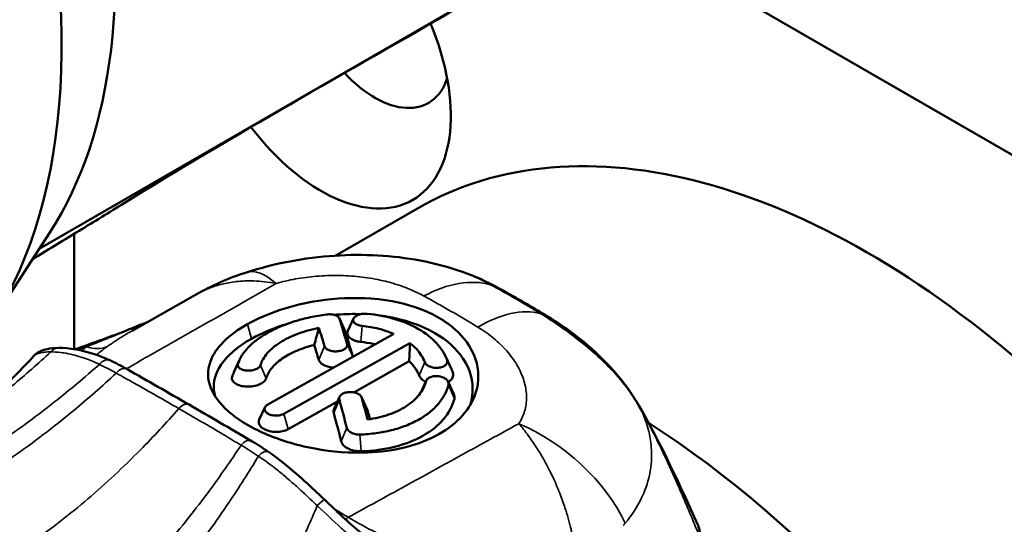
# Model space of a CAD drawing. Header units: millimetres. Extents: x 0 to 1891, y -60 to 594.
# Tile 71 of 118: x 685.92 to 693.68, y 175.5 to 179.48. Entities that reach past the tile are written whole.
import ezdxf

# ---------------------------------------------------------------- set-up
doc = ezdxf.new("R2010")
doc.units = ezdxf.units.MM
doc.layers.add('Sichtbar (ISO)', color=7, linetype='Continuous', lineweight=50)
doc.layers.add('Sichtbar schmal (ISO)', color=7, linetype='Continuous', lineweight=35)

msp = doc.modelspace()

# ---------------------------------------------------------------- linework, layer by layer
at = {"layer": 'Sichtbar (ISO)'}
for p, q in [((686.0742, 177.6768), (691.1974, 180.6347)), ((690.5509, 180.2592), (696.9198, 176.5821)), ((688.411, 177.6225), (689.0565, 177.9952)), ((686.1579, 177.8059), (685.6992, 177.0981)), ((686.3486, 177.7936), (686.3486, 176.8856)), ((687.3063, 177.314), (686.8069, 177.0304)), ((687.3063, 177.314), (687.3063, 177.314)), ((688.4401, 177.1272), (688.4838, 177.0324)), ((688.5064, 177.0285), (688.5513, 177.1258)), ((686.8068, 177.0304), (686.8069, 177.0304)), ((688.8686, 177.0061), (687.8759, 176.449)), ((688.0032, 176.3755), (688.9959, 176.9326)), ((686.2775, 176.8541), (686.2775, 176.8541)), ((687.6081, 176.703), (687.6536, 176.8016)), ((689.2783, 176.8247), (689.323, 176.7278)), ((688.9899, 176.7898), (688.5529, 176.5445)), ((689.0809, 176.5434), (689.1239, 176.6367)), ((689.297, 176.6283), (689.3421, 176.5306)), ((688.3981, 176.4159), (688.4416, 176.5102)), ((688.6153, 176.5055), (688.6599, 176.4088)), ((687.8085, 176.3306), (687.8525, 176.426)), ((688.4241, 176.4723), (688.0357, 176.2543))]:
    msp.add_line(p, q, dxfattribs=at)
for centre, major_axis, ratio, start_param, end_param in [((681.7248, 181.8918), (3.2, -5.5426), 0.57735, 0, 1.710879), ((682.4319, 182.3), (3, -5.1962), 0.57735, 0.286757, 1.028003), ((688.2931, 179.3173), (0.725, -1.2557), 0.57735, 4.934139, 7.633537), ((688.7174, 179.5623), (0.425, -0.7361), 0.57735, 5.095259, 6.758412), ((692.6065, 171.8464), (3.55, -6.1488), 0.57735, 0, 3.141593), ((689.3305, 176.7113), (0.36, 0.658), 0.593586, 0, 0.000016), ((688.563, 167.3256), (-1.0455, 11.4353), 0.127739, 5.69698, 5.729682), ((690.6641, 182.4591), (-2.5405, -6.3988), 0.062762, 5.74308, 5.783862), ((688.4059, 167.2393), (-1.0455, 11.433), 0.127727, 5.708354, 5.732683), ((688.6733, 167.4189), (-1.0926, 11.2274), 0.124971, 5.693836, 5.72707), ((688.2887, 167.2856), (-0.9683, 11.2233), 0.13252, 5.712646, 5.732689), ((688.1183, 180.0882), (-0.634, 4.115), 0.148815, 3.75992, 3.81587), ((688.4059, 167.2222), (-1.0471, 11.4529), 0.127738, 5.610542, 5.64317), ((688.5638, 167.3184), (-1.0467, 11.4432), 0.127709, 5.607492, 5.631779), ((688.2968, 167.2554), (-0.9781, 11.2592), 0.132112, 5.612973, 5.646147), ((688.682, 167.4275), (-1.0986, 11.2163), 0.124527, 5.617502, 5.627285), ((690.5912, 170.6829), (3.55, -6.1488), 0.57735, 5.688735, 8.582843)]:
    msp.add_ellipse(centre, major_axis=major_axis, ratio=ratio, start_param=start_param, end_param=end_param, dxfattribs=at)
for points, knots in [([(691.2072, 180.6403), (690.5769, 180.2754), (689.9675, 179.9194), (688.4769, 179.0559), (687.6249, 178.5829), (686.7222, 178.0235)], [0.009529, 0.009529, 0.009529, 0.009529, 0.455654, 0.455654, 1.141302, 1.141302, 1.141302, 1.141302]), ([(686.0211, 177.5948), (686.1365, 177.6645), (686.2514, 177.7342), (686.4852, 177.8771), (686.604, 177.9503), (686.7222, 178.0235)], [-0.545335, -0.545335, -0.545335, -0.545335, -0.4452148, -0.4452148, -0.3403909, -0.3403909, -0.3403909, -0.3403909]), ([(687.7065, 177.4904), (687.9282, 177.5613), (688.1668, 177.6065), (688.6291, 177.6368), (688.8584, 177.6248), (689.1901, 177.5622), (689.3015, 177.5328), (689.4092, 177.4954)], [0, 0, 0, 0, 0.1421082, 0.1421082, 0.2782508, 0.2782508, 0.3488775, 0.3488775, 0.3488775, 0.3488775]), ([(690.0886, 177.1394), (690.0621, 177.1555), (690.0356, 177.1714), (689.9826, 177.203), (689.9561, 177.2186), (689.903, 177.2496), (689.8764, 177.2649), (689.8233, 177.2953), (689.7968, 177.3103), (689.7436, 177.34), (689.7171, 177.3547), (689.6905, 177.3692)], [4.68505865, 4.68505865, 4.68505865, 4.68505865, 4.69599109, 4.69599109, 4.70692352, 4.70692352, 4.71785595, 4.71785595, 4.72878839, 4.72878839, 4.73972082, 4.73972082, 4.73972082, 4.73972082]), ([(689.223, 176.2138), (689.2982, 176.256), (689.3618, 176.3063), (689.4613, 176.4198), (689.4966, 176.482), (689.5422, 176.632), (689.5411, 176.7207), (689.4792, 176.908), (689.414, 176.9848), (689.3169, 177.0725), (689.2732, 177.1039), (689.1754, 177.1606), (689.1224, 177.1852), (688.977, 177.2382), (688.8518, 177.2716), (688.5525, 177.2935), (688.4122, 177.2869), (688.1705, 177.25), (688.0688, 177.2257), (687.879, 177.1633), (687.7925, 177.1258), (687.7169, 177.0833)], [0.000001, 0.000001, 0.000001, 0.000001, 0.0638397, 0.0638397, 0.1274734, 0.1274734, 0.2111282, 0.2111282, 0.3108917, 0.3108917, 0.376271, 0.376271, 0.4415908, 0.4415908, 0.541452, 0.541452, 0.6250188, 0.6250188, 0.6891804, 0.6891804, 0.7533564, 0.7533564, 0.7533564, 0.7533564]), ([(687.6403, 176.7668), (687.6471, 176.7895), (687.6574, 176.812), (687.671, 176.8341), (687.6846, 176.8561), (687.7014, 176.8778), (687.7214, 176.8987), (687.7413, 176.9197), (687.7644, 176.94), (687.7902, 176.9594), (687.8161, 176.9788), (687.8447, 176.9974), (687.8758, 177.0148), (687.9069, 177.0323), (687.9405, 177.0487), (687.9761, 177.0637), (688.0117, 177.0788), (688.0493, 177.0925), (688.0886, 177.1048), (688.1278, 177.117), (688.1685, 177.1277), (688.2104, 177.1368), (688.2522, 177.1458), (688.2951, 177.1531), (688.3385, 177.1586)], [0, 0, 0, 0, 0.125, 0.125, 0.125, 0.25, 0.25, 0.25, 0.375, 0.375, 0.375, 0.5, 0.5, 0.5, 0.625, 0.625, 0.625, 0.75, 0.75, 0.75, 0.875, 0.875, 0.875, 1, 1, 1, 1]), ([(688.3385, 177.1586), (688.3501, 177.1601), (688.362, 177.1604), (688.3735, 177.1594), (688.385, 177.1585), (688.3959, 177.1563), (688.4055, 177.1531), (688.4151, 177.1498), (688.4232, 177.1455), (688.4294, 177.1405), (688.4355, 177.1354), (688.4396, 177.1297), (688.4415, 177.1236)], [0, 0, 0, 0, 0.25, 0.25, 0.25, 0.5, 0.5, 0.5, 0.75, 0.75, 0.75, 1, 1, 1, 1]), ([(688.6107, 177.1615), (688.5505, 177.1635), (688.4896, 177.1623), (688.4181, 177.1573), (688.4077, 177.1564), (688.3972, 177.1555)], [0.42134893, 0.42134893, 0.42134893, 0.42134893, 0.47399553, 0.47399553, 0.48302434, 0.48302434, 0.48302434, 0.48302434]), ([(688.6184, 177.0686), (688.607, 177.0698), (688.5961, 177.0722), (688.5864, 177.0757), (688.5816, 177.0775), (688.5771, 177.0795), (688.5731, 177.0817), (688.569, 177.084), (688.5654, 177.0864), (688.5622, 177.089), (688.5591, 177.0917), (688.5565, 177.0944), (688.5544, 177.0973), (688.5524, 177.1002), (688.5508, 177.1032), (688.5499, 177.1063), (688.5489, 177.1094), (688.5485, 177.1125), (688.5487, 177.1157), (688.5489, 177.1188), (688.5496, 177.122), (688.551, 177.1251), (688.5536, 177.1313), (688.5586, 177.1373), (688.5654, 177.1426), (688.5689, 177.1452), (688.5727, 177.1477), (688.577, 177.1499), (688.5813, 177.1522), (688.5859, 177.1542), (688.5909, 177.1561), (688.5959, 177.1579), (688.6013, 177.1594), (688.6068, 177.1607), (688.6124, 177.162), (688.6181, 177.163), (688.6239, 177.1636), (688.6356, 177.165), (688.6475, 177.1651), (688.6589, 177.164)], [0, 0, 0, 0, 0.125, 0.125, 0.125, 0.1875, 0.1875, 0.1875, 0.25, 0.25, 0.25, 0.3125, 0.3125, 0.3125, 0.375, 0.375, 0.375, 0.4375, 0.4375, 0.4375, 0.5, 0.5, 0.5, 0.625, 0.625, 0.625, 0.6875, 0.6875, 0.6875, 0.75, 0.75, 0.75, 0.8125, 0.8125, 0.8125, 0.875, 0.875, 0.875, 1, 1, 1, 1]), ([(688.6589, 177.164), (688.7355, 177.1565), (688.8088, 177.1426), (688.9461, 177.1019), (689.0085, 177.0757), (689.1195, 177.0116), (689.1664, 176.9747), (689.2426, 176.8922), (689.2707, 176.8475), (689.2884, 176.8005)], [0.000001, 0.000001, 0.000001, 0.000001, 0.0472535, 0.0472535, 0.0941683, 0.0941683, 0.1411076, 0.1411076, 0.1884025, 0.1884025, 0.1884025, 0.1884025]), ([(689.4698, 176.4427), (689.487, 176.495), (689.4936, 176.5491), (689.4836, 176.67), (689.4604, 176.7532), (689.3365, 176.9147), (689.2562, 176.98), (689.0233, 177.1011), (688.8901, 177.1292), (688.7964, 177.1446), (688.7821, 177.1467), (688.7678, 177.1486)], [0.1186577, 0.1186577, 0.1186577, 0.1186577, 0.1702004, 0.1702004, 0.2339567, 0.2339567, 0.2886035, 0.2886035, 0.3617751, 0.3617751, 0.3747748, 0.3747748, 0.3747748, 0.3747748]), ([(690.0886, 177.1394), (690.1835, 177.0817), (690.2764, 177.0159), (690.4468, 176.8747), (690.5256, 176.8), (690.6749, 176.6321), (690.7457, 176.5366), (690.8037, 176.4351)], [0, 0, 0, 0, 0.0731072, 0.0731072, 0.1393469, 0.1393469, 0.2094846, 0.2094846, 0.2094846, 0.2094846]), ([(687.7169, 177.0833), (687.6414, 177.041), (687.5777, 176.9943), (687.4782, 176.8946), (687.443, 176.8425), (687.3976, 176.7189), (687.3989, 176.6475), (687.4609, 176.4929), (687.5259, 176.4265), (687.6226, 176.3469), (687.666, 176.3172), (687.7635, 176.2606), (687.8163, 176.2346), (687.9608, 176.1741), (688.0853, 176.1307), (688.3839, 176.076), (688.5242, 176.0651), (688.7665, 176.0749), (688.8689, 176.089), (689.0598, 176.1373), (689.1469, 176.1711), (689.223, 176.2138)], [0.000001, 0.000001, 0.000001, 0.000001, 0.0640531, 0.0640531, 0.1278106, 0.1278106, 0.2115932, 0.2115932, 0.3111608, 0.3111608, 0.3764772, 0.3764772, 0.4417057, 0.4417057, 0.5412532, 0.5412532, 0.6247964, 0.6247964, 0.6892709, 0.6892709, 0.7537397, 0.7537397, 0.7537397, 0.7537397]), ([(688.2787, 177.0531), (688.2493, 177.0474), (688.2204, 177.0405), (688.1925, 177.0326), (688.1645, 177.0248), (688.1375, 177.0159), (688.1116, 177.0062), (688.0858, 176.9964), (688.0611, 176.9857), (688.0378, 176.9743), (688.0145, 176.9628), (687.9926, 176.9506), (687.9724, 176.9377), (687.9522, 176.9248), (687.9335, 176.9112), (687.9167, 176.8971), (687.9, 176.883), (687.885, 176.8683), (687.8719, 176.8533), (687.8589, 176.8382), (687.8478, 176.8227), (687.8388, 176.807), (687.8298, 176.7912), (687.8229, 176.7751), (687.818, 176.7589)], [0, 0, 0, 0, 0.125, 0.125, 0.125, 0.25, 0.25, 0.25, 0.375, 0.375, 0.375, 0.5, 0.5, 0.5, 0.625, 0.625, 0.625, 0.75, 0.75, 0.75, 0.875, 0.875, 0.875, 1, 1, 1, 1]), ([(688.6078, 176.9425), (688.5988, 176.9435), (688.59, 176.9449), (688.5733, 176.9488), (688.5652, 176.9512), (688.5435, 176.9594), (688.5314, 176.9662), (688.5131, 176.9819), (688.5069, 176.9906), (688.5014, 177.0089), (688.502, 177.0182), (688.506, 177.0277), (688.5062, 177.0281), (688.5064, 177.0285)], [0.000001, 0.000001, 0.000001, 0.000001, 0.00553179, 0.00553179, 0.0110873, 0.0110873, 0.02171362, 0.02171362, 0.03227342, 0.03227342, 0.04268805, 0.04268805, 0.04312971, 0.04312971, 0.04312971, 0.04312971]), ([(688.8686, 177.0061), (688.8316, 177.0219), (688.7918, 177.0352), (688.7076, 177.0561), (688.6636, 177.0638), (688.6184, 177.0686)], [0.00000102, 0.00000102, 0.00000102, 0.00000102, 0.02785326, 0.02785326, 0.05568642, 0.05568642, 0.05568642, 0.05568642]), ([(687.7478, 176.9674), (687.6941, 176.9373), (687.6465, 176.9048), (687.5658, 176.8361), (687.5328, 176.8002), (687.4632, 176.6976), (687.444, 176.6294), (687.4527, 176.5459), (687.4555, 176.53), (687.4602, 176.5133)], [0.000001, 0.000001, 0.000001, 0.000001, 0.0455533, 0.0455533, 0.0908127, 0.0908127, 0.170666, 0.170666, 0.1880516, 0.1880516, 0.1880516, 0.1880516]), ([(686.0326, 176.8329), (686.0458, 176.8472), (686.0599, 176.8566), (686.094, 176.8746), (686.1147, 176.881), (686.165, 176.8918), (686.1957, 176.8947), (686.2294, 176.895)], [0, 0, 0, 0, 0.02072614, 0.02072614, 0.05113015, 0.05113015, 0.08907093, 0.08907093, 0.08907093, 0.08907093]), ([(686.2294, 176.895), (686.3094, 176.8957), (686.4074, 176.88), (686.5497, 176.8319), (686.5896, 176.816), (686.63, 176.7974)], [0, 0, 0, 0, 0.0902609, 0.0902609, 0.1243772, 0.1243772, 0.1243772, 0.1243772]), ([(688.2415, 176.9179), (688.1923, 176.9058), (688.1458, 176.8905), (688.0607, 176.8542), (688.0224, 176.8334), (687.9562, 176.7876), (687.9287, 176.7628), (687.8859, 176.7105), (687.8709, 176.6831), (687.8626, 176.6552)], [0.000001, 0.000001, 0.000001, 0.000001, 0.0317993, 0.0317993, 0.0636011, 0.0636011, 0.0953817, 0.0953817, 0.1271489, 0.1271489, 0.1271489, 0.1271489]), ([(688.5001, 176.9256), (688.502, 176.9192), (688.5015, 176.9126), (688.4988, 176.9063), (688.4974, 176.9031), (688.4955, 176.8999), (688.493, 176.897), (688.4905, 176.894), (688.4875, 176.8911), (688.484, 176.8884), (688.4805, 176.8858), (688.4766, 176.8833), (688.4723, 176.8811), (688.468, 176.8788), (688.4633, 176.8768), (688.4583, 176.8751), (688.4533, 176.8733), (688.448, 176.8719), (688.4424, 176.8707), (688.4369, 176.8695), (688.4311, 176.8686), (688.4253, 176.8681), (688.4136, 176.8669), (688.4016, 176.8671), (688.3902, 176.8685), (688.3845, 176.8691), (688.3789, 176.8701), (688.3736, 176.8714), (688.3683, 176.8727), (688.3632, 176.8743), (688.3584, 176.8761), (688.3536, 176.8779), (688.3492, 176.88), (688.3451, 176.8823), (688.3411, 176.8846), (688.3375, 176.8872), (688.3344, 176.8899), (688.3283, 176.8953), (688.3242, 176.9013), (688.3224, 176.9075)], [0, 0, 0, 0, 0.125, 0.125, 0.125, 0.1875, 0.1875, 0.1875, 0.25, 0.25, 0.25, 0.3125, 0.3125, 0.3125, 0.375, 0.375, 0.375, 0.4375, 0.4375, 0.4375, 0.5, 0.5, 0.5, 0.625, 0.625, 0.625, 0.6875, 0.6875, 0.6875, 0.75, 0.75, 0.75, 0.8125, 0.8125, 0.8125, 0.875, 0.875, 0.875, 1, 1, 1, 1]), ([(688.7208, 176.9232), (688.7159, 176.9243), (688.711, 176.9255), (688.6742, 176.9335), (688.6413, 176.9389), (688.6078, 176.9425)], [0.01753927, 0.01753927, 0.01753927, 0.01753927, 0.02076887, 0.02076887, 0.04146922, 0.04146922, 0.04146922, 0.04146922]), ([(689.113, 176.783), (689.106, 176.8013), (689.0969, 176.8192), (689.0858, 176.8365), (689.0747, 176.8538), (689.0616, 176.8706), (689.0465, 176.8867), (689.0315, 176.9028), (689.0146, 176.9182), (688.9959, 176.9326)], [0, 0, 0, 0, 0.333333, 0.333333, 0.333333, 0.666667, 0.666667, 0.666667, 1, 1, 1, 1]), ([(684.8714, 175.9261), (684.8902, 175.9365), (684.9094, 175.9472), (684.9577, 175.9746), (684.9867, 175.9916), (685.0891, 176.053), (685.1606, 176.0987), (685.4236, 176.2763), (685.6059, 176.4192), (685.8656, 176.6584), (685.9508, 176.7434), (686.0326, 176.8328)], [0, 0, 0, 0, 0.0130392, 0.0130392, 0.0333459, 0.0333459, 0.0857987, 0.0857987, 0.2308375, 0.2308375, 0.3046873, 0.3046873, 0.3046873, 0.3046873]), ([(688.3957, 176.7407), (688.391, 176.741), (688.3864, 176.7414), (688.3647, 176.7438), (688.3485, 176.7475), (688.3195, 176.758), (688.307, 176.7648), (688.2922, 176.7769), (688.2879, 176.7814), (688.2811, 176.7907), (688.2786, 176.7955), (688.2771, 176.8005)], [0.05003277, 0.05003277, 0.05003277, 0.05003277, 0.05286926, 0.05286926, 0.06338848, 0.06338848, 0.07405581, 0.07405581, 0.07970877, 0.07970877, 0.08534282, 0.08534282, 0.08534282, 0.08534282]), ([(689.2884, 176.8005), (689.291, 176.7936), (689.2914, 176.7863), (689.2895, 176.7793), (689.2885, 176.7759), (689.287, 176.7724), (689.2849, 176.7692), (689.2828, 176.7659), (689.2801, 176.7628), (689.277, 176.7599), (689.2739, 176.757), (689.2703, 176.7544), (689.2663, 176.752), (689.2623, 176.7496), (689.2578, 176.7474), (689.2531, 176.7456), (689.2483, 176.7437), (689.2431, 176.7421), (689.2377, 176.7409), (689.2324, 176.7397), (689.2267, 176.7388), (689.221, 176.7382), (689.2095, 176.7371), (689.1974, 176.7374), (689.1858, 176.7391), (689.18, 176.7399), (689.1744, 176.7411), (689.1689, 176.7426), (689.1634, 176.7441), (689.1581, 176.7458), (689.1531, 176.7479), (689.1481, 176.75), (689.1433, 176.7524), (689.139, 176.755), (689.1347, 176.7576), (689.1308, 176.7604), (689.1273, 176.7635), (689.1205, 176.7695), (689.1156, 176.7762), (689.113, 176.783)], [0, 0, 0, 0, 0.125, 0.125, 0.125, 0.1875, 0.1875, 0.1875, 0.25, 0.25, 0.25, 0.3125, 0.3125, 0.3125, 0.375, 0.375, 0.375, 0.4375, 0.4375, 0.4375, 0.5, 0.5, 0.5, 0.625, 0.625, 0.625, 0.6875, 0.6875, 0.6875, 0.75, 0.75, 0.75, 0.8125, 0.8125, 0.8125, 0.875, 0.875, 0.875, 1, 1, 1, 1]), ([(687.818, 176.7589), (687.8162, 176.7527), (687.8121, 176.7467), (687.8059, 176.7411), (687.8029, 176.7384), (687.7993, 176.7358), (687.7953, 176.7333), (687.7912, 176.7309), (687.7868, 176.7287), (687.782, 176.7267), (687.7773, 176.7247), (687.7722, 176.723), (687.7669, 176.7215), (687.7616, 176.72), (687.756, 176.7188), (687.7503, 176.7179), (687.7446, 176.717), (687.7387, 176.7164), (687.7328, 176.716), (687.7269, 176.7157), (687.721, 176.7157), (687.7152, 176.716), (687.7035, 176.7165), (687.6922, 176.7183), (687.6822, 176.7212), (687.6771, 176.7226), (687.6724, 176.7243), (687.6681, 176.7262), (687.6638, 176.7281), (687.6599, 176.7303), (687.6564, 176.7326), (687.6529, 176.735), (687.6499, 176.7375), (687.6474, 176.7402), (687.6449, 176.7429), (687.643, 176.7458), (687.6416, 176.7487), (687.6389, 176.7546), (687.6384, 176.7607), (687.6403, 176.7668)], [0, 0, 0, 0, 0.125, 0.125, 0.125, 0.1875, 0.1875, 0.1875, 0.25, 0.25, 0.25, 0.3125, 0.3125, 0.3125, 0.375, 0.375, 0.375, 0.4375, 0.4375, 0.4375, 0.5, 0.5, 0.5, 0.625, 0.625, 0.625, 0.6875, 0.6875, 0.6875, 0.75, 0.75, 0.75, 0.8125, 0.8125, 0.8125, 0.875, 0.875, 0.875, 1, 1, 1, 1]), ([(689.0692, 176.6763), (689.0614, 176.6965), (689.0508, 176.7162), (689.0243, 176.7542), (689.0083, 176.7725), (688.9899, 176.7898)], [0.000001, 0.000001, 0.000001, 0.000001, 0.02061719, 0.02061719, 0.04129919, 0.04129919, 0.04129919, 0.04129919]), ([(687.8626, 176.6552), (687.8612, 176.6504), (687.859, 176.6456), (687.8527, 176.6363), (687.8487, 176.6318), (687.8347, 176.6193), (687.8225, 176.612), (687.7942, 176.6002), (687.7781, 176.5958), (687.7443, 176.5903), (687.7266, 176.5893), (687.6921, 176.5908), (687.6753, 176.5933), (687.645, 176.6014), (687.6317, 176.607), (687.6101, 176.6207), (687.602, 176.6287), (687.5948, 176.642), (687.5933, 176.6467), (687.5922, 176.6562), (687.5926, 176.6611), (687.594, 176.6659)], [0.000001, 0.000001, 0.000001, 0.000001, 0.00546187, 0.00546187, 0.01093941, 0.01093941, 0.02149767, 0.02149767, 0.03201234, 0.03201234, 0.04250388, 0.04250388, 0.05299567, 0.05299567, 0.06360312, 0.06360312, 0.07435932, 0.07435932, 0.08002018, 0.08002018, 0.08566432, 0.08566432, 0.08566432, 0.08566432]), ([(689.1197, 176.6276), (689.1096, 176.6327), (689.1005, 176.6385), (689.0871, 176.6497), (689.0823, 176.6548), (689.0743, 176.6654), (689.0713, 176.6708), (689.0692, 176.6763)], [0.06633607, 0.06633607, 0.06633607, 0.06633607, 0.07402877, 0.07402877, 0.07974062, 0.07974062, 0.08541826, 0.08541826, 0.08541826, 0.08541826]), ([(689.1218, 176.6308), (689.1236, 176.6378), (689.1277, 176.6444), (689.1339, 176.6503), (689.137, 176.6532), (689.1405, 176.6559), (689.1446, 176.6584), (689.1486, 176.6608), (689.153, 176.663), (689.1578, 176.6649), (689.1626, 176.6668), (689.1676, 176.6683), (689.173, 176.6696), (689.1783, 176.6708), (689.1838, 176.6717), (689.1895, 176.6723), (689.1953, 176.6729), (689.2011, 176.6731), (689.207, 176.6729), (689.2129, 176.6728), (689.2189, 176.6723), (689.2247, 176.6714), (689.2364, 176.6697), (689.2477, 176.6665), (689.2577, 176.6622), (689.2627, 176.6601), (689.2674, 176.6576), (689.2717, 176.6549), (689.2761, 176.6523), (689.28, 176.6493), (689.2835, 176.6462), (689.2869, 176.643), (689.29, 176.6397), (689.2924, 176.6362), (689.2949, 176.6327), (689.2969, 176.6291), (689.2982, 176.6255), (689.301, 176.6182), (689.3014, 176.6108), (689.2996, 176.6037)], [0, 0, 0, 0, 0.125, 0.125, 0.125, 0.1875, 0.1875, 0.1875, 0.25, 0.25, 0.25, 0.3125, 0.3125, 0.3125, 0.375, 0.375, 0.375, 0.4375, 0.4375, 0.4375, 0.5, 0.5, 0.5, 0.625, 0.625, 0.625, 0.6875, 0.6875, 0.6875, 0.75, 0.75, 0.75, 0.8125, 0.8125, 0.8125, 0.875, 0.875, 0.875, 1, 1, 1, 1]), ([(689.3339, 176.7018), (689.3359, 176.6963), (689.337, 176.6907), (689.3374, 176.6796), (689.3367, 176.674), (689.3318, 176.6582), (689.3253, 176.6485), (689.3106, 176.6351), (689.3045, 176.6308), (689.2977, 176.627)], [0.000001, 0.000001, 0.000001, 0.000001, 0.00547328, 0.00547328, 0.0109691, 0.0109691, 0.02149848, 0.02149848, 0.02733519, 0.02733519, 0.02733519, 0.02733519]), ([(689.2996, 176.6037), (689.2927, 176.5772), (689.2824, 176.551), (689.2688, 176.5257), (689.2552, 176.5004), (689.2384, 176.4759), (689.2184, 176.4525), (689.1984, 176.4292), (689.1754, 176.407), (689.1495, 176.3863), (689.1236, 176.3657), (689.095, 176.3465), (689.0638, 176.329), (689.0327, 176.3116), (688.9992, 176.2958), (688.9636, 176.282), (688.928, 176.2682), (688.8903, 176.2563), (688.8511, 176.2465), (688.812, 176.2366), (688.7712, 176.2288), (688.7294, 176.223), (688.6876, 176.2173), (688.6447, 176.2136), (688.6013, 176.2119)], [0, 0, 0, 0, 0.125, 0.125, 0.125, 0.25, 0.25, 0.25, 0.375, 0.375, 0.375, 0.5, 0.5, 0.5, 0.625, 0.625, 0.625, 0.75, 0.75, 0.75, 0.875, 0.875, 0.875, 1, 1, 1, 1]), ([(688.6611, 176.3308), (688.6906, 176.3347), (688.7194, 176.3399), (688.7473, 176.3463), (688.7753, 176.3528), (688.8023, 176.3604), (688.8281, 176.3693), (688.854, 176.3781), (688.8787, 176.3882), (688.902, 176.3993), (688.9253, 176.4104), (688.9471, 176.4227), (688.9674, 176.4359), (688.9876, 176.4491), (689.0062, 176.4632), (689.023, 176.4782), (689.0398, 176.4933), (689.0548, 176.5091), (689.0679, 176.5256), (689.0809, 176.5421), (689.092, 176.5592), (689.101, 176.5768), (689.11, 176.5944), (689.117, 176.6125), (689.1218, 176.6308)], [0, 0, 0, 0, 0.125, 0.125, 0.125, 0.25, 0.25, 0.25, 0.375, 0.375, 0.375, 0.5, 0.5, 0.5, 0.625, 0.625, 0.625, 0.75, 0.75, 0.75, 0.875, 0.875, 0.875, 1, 1, 1, 1]), ([(688.4397, 176.4883), (688.4379, 176.4952), (688.4383, 176.5022), (688.441, 176.5088), (688.4424, 176.5122), (688.4444, 176.5154), (688.4468, 176.5185), (688.4493, 176.5216), (688.4523, 176.5245), (688.4558, 176.5273), (688.4593, 176.53), (688.4632, 176.5324), (688.4675, 176.5347), (688.4718, 176.5369), (688.4765, 176.5389), (688.4815, 176.5405), (688.4865, 176.5422), (688.4919, 176.5436), (688.4974, 176.5447), (688.5029, 176.5457), (688.5087, 176.5465), (688.5145, 176.5468), (688.5262, 176.5476), (688.5382, 176.547), (688.5496, 176.5451), (688.5553, 176.5441), (688.5609, 176.5428), (688.5662, 176.5412), (688.5716, 176.5396), (688.5767, 176.5377), (688.5814, 176.5355), (688.5862, 176.5333), (688.5907, 176.5308), (688.5947, 176.5281), (688.5987, 176.5254), (688.6023, 176.5225), (688.6054, 176.5194), (688.6115, 176.5132), (688.6156, 176.5064), (688.6175, 176.4994)], [0, 0, 0, 0, 0.125, 0.125, 0.125, 0.1875, 0.1875, 0.1875, 0.25, 0.25, 0.25, 0.3125, 0.3125, 0.3125, 0.375, 0.375, 0.375, 0.4375, 0.4375, 0.4375, 0.5, 0.5, 0.5, 0.625, 0.625, 0.625, 0.6875, 0.6875, 0.6875, 0.75, 0.75, 0.75, 0.8125, 0.8125, 0.8125, 0.875, 0.875, 0.875, 1, 1, 1, 1]), ([(689.3461, 176.4937), (689.3318, 176.4373), (689.3031, 176.3829), (689.2191, 176.2838), (689.1641, 176.2395), (689.0327, 176.1656), (688.9569, 176.1364), (688.7914, 176.0951), (688.7024, 176.0833), (688.6108, 176.0802)], [0.000001, 0.000001, 0.000001, 0.000001, 0.0557657, 0.0557657, 0.1115717, 0.1115717, 0.1673796, 0.1673796, 0.2231592, 0.2231592, 0.2231592, 0.2231592]), ([(689.3421, 176.5306), (689.3424, 176.53), (689.3427, 176.5293), (689.3454, 176.5228), (689.3469, 176.5169), (689.348, 176.5052), (689.3475, 176.4994), (689.3461, 176.4937)], [0.07357603, 0.07357603, 0.07357603, 0.07357603, 0.07423439, 0.07423439, 0.07986471, 0.07986471, 0.08547459, 0.08547459, 0.08547459, 0.08547459]), ([(688.0032, 176.3755), (687.995, 176.3709), (687.985, 176.3672), (687.9741, 176.3647), (687.9687, 176.3635), (687.963, 176.3626), (687.9572, 176.362), (687.9514, 176.3614), (687.9454, 176.3612), (687.9395, 176.3612), (687.9336, 176.3613), (687.9277, 176.3617), (687.922, 176.3625), (687.9162, 176.3632), (687.9106, 176.3642), (687.9051, 176.3656), (687.8996, 176.367), (687.8943, 176.3686), (687.8894, 176.3706), (687.8844, 176.3725), (687.8798, 176.3747), (687.8756, 176.3772), (687.8715, 176.3796), (687.8678, 176.3822), (687.8646, 176.385), (687.8614, 176.3878), (687.8586, 176.3907), (687.8564, 176.3938), (687.8519, 176.3999), (687.8496, 176.4065), (687.8496, 176.4132), (687.8496, 176.4199), (687.852, 176.4266), (687.8565, 176.4327), (687.861, 176.4388), (687.8677, 176.4444), (687.8759, 176.449)], [0, 0, 0, 0, 0.125, 0.125, 0.125, 0.1875, 0.1875, 0.1875, 0.25, 0.25, 0.25, 0.3125, 0.3125, 0.3125, 0.375, 0.375, 0.375, 0.4375, 0.4375, 0.4375, 0.5, 0.5, 0.5, 0.5625, 0.5625, 0.5625, 0.625, 0.625, 0.625, 0.75, 0.75, 0.75, 0.875, 0.875, 0.875, 1, 1, 1, 1]), ([(688.3953, 176.383), (688.3938, 176.3883), (688.3933, 176.3937), (688.3941, 176.4043), (688.3954, 176.4096), (688.3978, 176.4151), (688.398, 176.4155), (688.3981, 176.4159)], [0.000001, 0.000001, 0.000001, 0.000001, 0.00544661, 0.00544661, 0.01091206, 0.01091206, 0.01134789, 0.01134789, 0.01134789, 0.01134789]), ([(688.0357, 176.2543), (688.0232, 176.2472), (688.0081, 176.2417), (687.9754, 176.2345), (687.9579, 176.2327), (687.9227, 176.2332), (687.9053, 176.2354), (687.8725, 176.2435), (687.8574, 176.2493), (687.8305, 176.2646), (687.8212, 176.2733), (687.8082, 176.2903), (687.8044, 176.3002), (687.8039, 176.317), (687.8054, 176.3239), (687.8085, 176.3306)], [0.000001, 0.000001, 0.000001, 0.000001, 0.01066495, 0.01066495, 0.02124562, 0.02124562, 0.03177887, 0.03177887, 0.04248673, 0.04248673, 0.05441397, 0.05441397, 0.06847343, 0.06847343, 0.07817871, 0.07817871, 0.07817871, 0.07817871]), ([(688.6013, 176.2119), (688.5897, 176.2115), (688.5778, 176.2125), (688.5663, 176.2148), (688.5548, 176.2172), (688.5439, 176.2209), (688.5343, 176.2258), (688.5248, 176.2306), (688.5166, 176.2365), (688.5105, 176.243), (688.5043, 176.2495), (688.5002, 176.2566), (688.4984, 176.2638)], [0, 0, 0, 0, 0.25, 0.25, 0.25, 0.5, 0.5, 0.5, 0.75, 0.75, 0.75, 1, 1, 1, 1]), ([(688.6108, 176.0802), (688.6018, 176.0798), (688.5926, 176.08), (688.5742, 176.0816), (688.5651, 176.083), (688.5391, 176.0886), (688.5229, 176.0942), (688.4946, 176.1086), (688.4825, 176.1172), (688.4684, 176.1319), (688.4643, 176.1372), (688.4579, 176.1481), (688.4556, 176.1537), (688.4542, 176.1593)], [0.000001, 0.000001, 0.000001, 0.000001, 0.00552531, 0.00552531, 0.01105613, 0.01105613, 0.0216104, 0.0216104, 0.03213848, 0.03213848, 0.03773523, 0.03773523, 0.04331677, 0.04331677, 0.04331677, 0.04331677]), ([(687.882, 176.0747), (687.9984, 175.9943), (688.1158, 175.8934), (688.2615, 175.7572), (688.2917, 175.7284), (688.3221, 175.6995)], [0, 0, 0, 0, 0.0964253, 0.0964253, 0.1216471, 0.1216471, 0.1216471, 0.1216471]), ([(688.3221, 175.6995), (688.4158, 175.6101), (688.5123, 175.5165), (688.6677, 175.3884), (688.7283, 175.3442), (688.7875, 175.3101)], [0, 0, 0, 0, 0.0779635, 0.0779635, 0.1264834, 0.1264834, 0.1264834, 0.1264834]), ([(691.2626, 175.5053), (691.2658, 175.4982), (691.2687, 175.4909), (691.2774, 175.467), (691.2819, 175.4502), (691.2877, 175.4168), (691.289, 175.4003), (691.2888, 175.3838)], [0.10393169, 0.10393169, 0.10393169, 0.10393169, 0.11161494, 0.11161494, 0.12925963, 0.12925963, 0.14645343, 0.14645343, 0.14645343, 0.14645343])]:
    msp.add_open_spline(points, degree=3, knots=knots, dxfattribs=at)
for points in [[(689.4091, 177.4954), (689.4092, 177.4954), (689.4092, 177.4954), (689.4093, 177.4954)], [(689.4093, 177.4954), (689.5061, 177.4617), (689.5996, 177.419), (689.6905, 177.3692)], [(687.3063, 177.314), (687.4327, 177.3857), (687.5674, 177.446), (687.7065, 177.4904)], [(686.3572, 176.8842), (686.496, 176.9345), (686.6378, 176.9828), (686.7836, 177.0416)], [(686.7839, 177.0417), (686.7839, 177.0416), (686.7838, 177.0416), (686.7837, 177.0416)], [(686.7839, 177.0417), (686.8325, 177.0608), (686.8817, 177.0806), (686.9314, 177.1011)], [(688.0324, 177.0858), (687.9268, 177.054), (687.8304, 177.0138), (687.7478, 176.9674)], [(688.4838, 177.0324), (688.4847, 177.0305), (688.4855, 177.0285), (688.486, 177.0265)], [(686.0326, 176.8329), (686.0326, 176.8328), (686.0326, 176.8328), (686.0326, 176.8328)], [(686.63, 176.7974), (686.6742, 176.7772), (686.7189, 176.7543), (686.7638, 176.7288)], [(688.5449, 176.8281), (688.5452, 176.8271), (688.5455, 176.826), (688.5457, 176.8249)], [(686.7638, 176.7288), (686.9274, 176.6362), (687.0912, 176.5424), (687.2551, 176.4477)], [(689.323, 176.7278), (689.3269, 176.7192), (689.3306, 176.7105), (689.3339, 176.7018)], [(687.594, 176.6659), (687.5977, 176.6784), (687.6024, 176.6908), (687.6081, 176.703)], [(689.0806, 176.5427), (689.0807, 176.5429), (689.0808, 176.5432), (689.0809, 176.5434)], [(687.2551, 176.4477), (687.419, 176.3531), (687.583, 176.2576), (687.7472, 176.1611)], [(688.6599, 176.4088), (688.6612, 176.4059), (688.6623, 176.4029), (688.6631, 176.3999)], [(690.8037, 176.4351), (690.9768, 176.1325), (691.1234, 175.8178), (691.2626, 175.5053)], [(687.7472, 176.1611), (687.792, 176.1347), (687.8371, 176.1058), (687.882, 176.0747)]]:
    msp.add_open_spline(points, degree=3, dxfattribs=at)
at = {"layer": 'Sichtbar schmal (ISO)'}
for p, q in [((688.486, 177.0265), (688.4415, 177.1236)), ((687.7478, 176.9674), (687.7169, 177.0833)), ((688.6078, 176.9425), (688.6184, 177.0686)), ((688.2771, 176.8005), (688.3224, 176.9075)), ((688.5449, 176.8281), (688.5001, 176.9256)), ((686.3128, 176.8474), (686.3128, 176.8474)), ((686.3165, 176.8466), (686.3165, 176.8466)), ((686.3644, 176.8348), (686.3644, 176.8348)), ((689.3339, 176.7018), (689.2884, 176.8005)), ((687.594, 176.6659), (687.6403, 176.7668)), ((687.8626, 176.6552), (687.818, 176.7589)), ((689.0692, 176.6763), (689.113, 176.783)), ((689.0834, 176.5468), (689.1218, 176.6308)), ((689.3461, 176.4937), (689.2996, 176.6037)), ((688.3953, 176.383), (688.4397, 176.4883)), ((688.6631, 176.3999), (688.6175, 176.4994)), ((688.0357, 176.2543), (688.0032, 176.3755)), ((688.4542, 176.1593), (688.4984, 176.2638)), ((688.6108, 176.0802), (688.6013, 176.2119)), ((689.463, 176.0836), (689.4629, 176.0836)), ((688.0775, 175.825), (688.0775, 175.825))]:
    msp.add_line(p, q, dxfattribs=at)
for centre, major_axis, ratio, start_param, end_param in [((688.0872, 176.2998), (-0.3807, 1.1906), 0.325515, 5.77997, 6.283187), ((689.1295, 176.257), (0.6042, 1.0943), 0.610782, 0.143233, 0.760436), ((689.3305, 176.7113), (0.36, 0.658), 0.593586, 0.000016, 0.140941), ((682.5451, 169.4053), (-10.12, -4.8924), 0.760084, 3.593761, 3.643004), ((691.1015, 172.9135), (4.9898, -4.8629), 0.329014, 2.185551, 2.271661), ((689.483, 176.0528), (0.6444, 1.0711), 0.542784, 0.164722, 0.781921), ((686.7551, 177.2867), (0.1155, -0.2217), 0.868998, 5.91909, 6.205669), ((686.2302, 176.795), (-0.0008, 0.1), 0.885964, 6.283179, 7.088824), ((686.5037, 177.1303), (0.1509, -0.1993), 0.891613, 5.338818, 6.050058), ((686.3023, 176.7838), (0.0495, -0.0575), 0.793728, 2.621744, 2.621907), ((686.5884, 176.7065), (0.0417, 0.0909), 0.652742, 6.283178, 7.477111), ((686.8006, 176.2159), (0.7598, -0.5981), 0.343225, 1.986822, 2.160695), ((686.7145, 176.6418), (0.0493, 0.087), 0.584698, 6.283179, 7.539892), ((687.2051, 176.3611), (0.05, 0.0866), 0.57735, 6.283181, 7.523003), ((690.1527, 176.0628), (0.651, 0.3724), 0.061904, 6.250401, 6.283186), ((689.6831, 175.3784), (-0.9887, 0.7648), 0.708092, 4.102213, 5.060961), ((687.6965, 176.0749), (0.0507, 0.0862), 0.569932, 6.28318, 7.549414), ((687.8252, 175.9925), (0.0569, 0.0822), 0.49358, 6.283164, 7.57855), ((688.253, 175.6272), (0.069, 0.0724), 0.081497, 0, 1.306155), ((688.5426, 175.7439), (-0.1299, -0.2136), 0.374871, 0.644705, 0.795683)]:
    msp.add_ellipse(centre, major_axis=major_axis, ratio=ratio, start_param=start_param, end_param=end_param, dxfattribs=at)
for points, knots in [([(689.4093, 177.4954), (689.4347, 177.4865), (689.4611, 177.4759), (689.488, 177.4641), (689.512, 177.4535), (689.5365, 177.442), (689.5617, 177.4294), (689.5844, 177.4181), (689.6077, 177.4059), (689.632, 177.3927)], [0.6830371, 0.6830371, 0.6830371, 0.6830371, 0.8, 0.8, 0.8, 0.9051621, 0.9051621, 0.9051621, 0.9999981, 0.9999981, 0.9999981, 0.9999981]), ([(687.3063, 177.314), (687.3099, 177.316), (687.3242, 177.324), (687.3502, 177.3375), (687.3859, 177.354), (687.425, 177.3699), (687.4682, 177.3848), (687.5161, 177.3983), (687.5693, 177.4098), (687.6286, 177.4187), (687.6947, 177.4239), (687.7686, 177.4242), (687.8511, 177.4181), (687.9097, 177.4088), (687.9406, 177.4026)], [0.232368, 0.232368, 0.232368, 0.232368, 0.2476912, 0.2926417, 0.3407331, 0.3922731, 0.447758, 0.5077798, 0.572946, 0.6438681, 0.7211775, 0.805609, 0.8980216, 1, 1, 1, 1]), ([(687.9406, 177.4026), (687.9899, 177.4167), (688.0417, 177.4287), (688.0952, 177.4383), (688.1487, 177.4479), (688.2038, 177.4551), (688.2596, 177.4597), (688.3154, 177.4643), (688.3719, 177.4663), (688.4282, 177.4657), (688.485, 177.4651), (688.5416, 177.4618), (688.5972, 177.4557), (688.6535, 177.4496), (688.7087, 177.4407), (688.7623, 177.4291), (688.8163, 177.4175), (688.8686, 177.403), (688.9186, 177.3861), (688.969, 177.369), (689.0169, 177.3493), (689.0621, 177.3272), (689.0772, 177.3198), (689.0921, 177.3121), (689.1065, 177.3042)], [0, 0, 0, 0, 0.1340668, 0.1340668, 0.1340668, 0.2684833, 0.2684833, 0.2684833, 0.4029983, 0.4029983, 0.4029983, 0.5387719, 0.5387719, 0.5387719, 0.6759023, 0.6759023, 0.6759023, 0.8141469, 0.8141469, 0.8141469, 0.9532393, 0.9532393, 0.9532393, 0.9999594, 0.9999594, 0.9999594, 0.9999594]), ([(686.7608, 176.7305), (686.8603, 176.7874), (686.9598, 176.8443), (687.0596, 176.9011), (687.2064, 176.9847), (687.3539, 177.068), (687.5008, 177.1516), (687.6476, 177.2352), (687.7938, 177.319), (687.9406, 177.4026)], [0.1067626, 0.1067626, 0.1067626, 0.1067626, 0.3333333, 0.3333333, 0.3333333, 0.6666667, 0.6666667, 0.6666667, 1, 1, 1, 1]), ([(690.0234, 177.1668), (690.0424, 177.1552), (690.0612, 177.1434), (690.0802, 177.1312), (690.1149, 177.1089), (690.1499, 177.0854), (690.1863, 177.06), (690.2285, 177.0305), (690.2727, 176.9983), (690.3153, 176.9652), (690.3293, 176.9543), (690.3432, 176.9433), (690.3568, 176.9323), (690.4117, 176.8879), (690.4624, 176.8438), (690.5143, 176.7939), (690.5443, 176.765), (690.5747, 176.7341), (690.6045, 176.7015), (690.6261, 176.6779), (690.6474, 176.6533), (690.6681, 176.628), (690.7175, 176.5678), (690.7637, 176.5031), (690.8041, 176.4336)], [0.0000039, 0.0000039, 0.0000039, 0.0000039, 0.070566, 0.070566, 0.070566, 0.2, 0.2, 0.2, 0.350426, 0.350426, 0.350426, 0.4, 0.4, 0.4, 0.6, 0.6, 0.6, 0.7160619, 0.7160619, 0.7160619, 0.8, 0.8, 0.8, 1, 1, 1, 1]), ([(686.4482, 176.9044), (686.4678, 176.9122), (686.4875, 176.9199), (686.5071, 176.9276), (686.5243, 176.9344), (686.5414, 176.9412), (686.5587, 176.9481), (686.5609, 176.949), (686.5631, 176.9498), (686.5653, 176.9507), (686.5789, 176.9561), (686.5927, 176.9616), (686.6064, 176.9671), (686.6212, 176.973), (686.6359, 176.9789), (686.6505, 176.9848), (686.6615, 176.9892), (686.6724, 176.9936), (686.6831, 176.998), (686.6858, 176.9991), (686.6885, 177.0001), (686.6912, 177.0012), (686.7039, 177.0064), (686.7164, 177.0115), (686.7288, 177.0166), (686.7404, 177.0214), (686.7518, 177.0261), (686.7632, 177.0308), (686.7737, 177.0352), (686.7841, 177.0395), (686.7944, 177.0438)], [0, 0, 0, 0, 0.167909, 0.167909, 0.167909, 0.314831, 0.314831, 0.314831, 0.333333, 0.333333, 0.333333, 0.449085, 0.449085, 0.449085, 0.573276, 0.573276, 0.573276, 0.666667, 0.666667, 0.666667, 0.689901, 0.689901, 0.689901, 0.80059, 0.80059, 0.80059, 0.904382, 0.904382, 0.904382, 1, 1, 1, 1]), ([(686.6095, 176.9053), (686.617, 176.9106), (686.6245, 176.9159), (686.6321, 176.9211), (686.639, 176.9259), (686.646, 176.9307), (686.6529, 176.9354), (686.6595, 176.9398), (686.6661, 176.9442), (686.6727, 176.9485), (686.6791, 176.9528), (686.6856, 176.957), (686.6921, 176.9612), (686.6988, 176.9654), (686.7054, 176.9697), (686.7121, 176.9739), (686.7189, 176.9782), (686.7258, 176.9824), (686.7327, 176.9867), (686.7398, 176.991), (686.7469, 176.9953), (686.754, 176.9996), (686.7613, 177.004), (686.7687, 177.0084), (686.7761, 177.0127), (686.7838, 177.0172), (686.7915, 177.0217), (686.7993, 177.0261), (686.8018, 177.0276), (686.8043, 177.029), (686.8068, 177.0304)], [0, 0, 0, 0, 0.088194, 0.088194, 0.088194, 0.1685782, 0.1685782, 0.1685782, 0.2439909, 0.2439909, 0.2439909, 0.3175899, 0.3175899, 0.3175899, 0.3923424, 0.3923424, 0.3923424, 0.468533, 0.468533, 0.468533, 0.5464805, 0.5464805, 0.5464805, 0.6264085, 0.6264085, 0.6264085, 0.7088802, 0.7088802, 0.7088802, 0.7355027, 0.7355027, 0.7355027, 0.7355027]), ([(686.7944, 177.0438), (686.8106, 177.0504), (686.827, 177.0572), (686.8438, 177.0641), (686.8587, 177.0702), (686.8738, 177.0765), (686.8892, 177.0829), (686.899, 177.087), (686.909, 177.0912), (686.9191, 177.0954), (686.9219, 177.0966), (686.9247, 177.0977), (686.9275, 177.0989)], [0, 0, 0, 0, 0.176278, 0.176278, 0.176278, 0.3333333, 0.3333333, 0.3333333, 0.4343739, 0.4343739, 0.4343739, 0.4624598, 0.4624598, 0.4624598, 0.4624598]), ([(689.5306, 177.0593), (689.5425, 177.0521), (689.5541, 177.0448), (689.5655, 177.0373), (689.6083, 177.0092), (689.648, 176.9789), (689.6841, 176.9466), (689.7203, 176.9144), (689.7528, 176.8802), (689.7813, 176.8446), (689.8097, 176.8091), (689.834, 176.7722), (689.8538, 176.7345), (689.8735, 176.697), (689.8887, 176.6586), (689.8989, 176.6202), (689.9091, 176.582), (689.9145, 176.5437), (689.9146, 176.5061), (689.9148, 176.4688), (689.9099, 176.4321), (689.8998, 176.397), (689.8897, 176.3621), (689.8746, 176.3287), (689.8544, 176.2977)], [0, 0, 0, 0, 0.037071, 0.037071, 0.037071, 0.175905, 0.175905, 0.175905, 0.314927, 0.314927, 0.314927, 0.453741, 0.453741, 0.453741, 0.591951, 0.591951, 0.591951, 0.729207, 0.729207, 0.729207, 0.865292, 0.865292, 0.865292, 1, 1, 1, 1]), ([(686.3826, 176.8796), (686.3867, 176.8812), (686.4078, 176.8897), (686.4299, 176.8979), (686.4482, 176.9044)], [0.543238, 0.543238, 0.543238, 0.543238, 0.6321611, 1, 1, 1, 1]), ([(686.4087, 176.874), (686.4102, 176.8752), (686.4226, 176.8853), (686.4359, 176.8954), (686.4482, 176.9044)], [0.622489, 0.622489, 0.622489, 0.622489, 0.6666667, 1, 1, 1, 1]), ([(686.5255, 176.8399), (686.5297, 176.8436), (686.5341, 176.8473), (686.5384, 176.8509), (686.5494, 176.8601), (686.5609, 176.8692), (686.5727, 176.8782), (686.5846, 176.8873), (686.5968, 176.8963), (686.6095, 176.9053)], [0.2007693, 0.2007693, 0.2007693, 0.2007693, 0.3341604, 0.3341604, 0.3341604, 0.667381, 0.667381, 0.667381, 1, 1, 1, 1]), ([(684.7095, 175.8307), (684.8159, 175.8848), (685.0643, 176.0217), (685.4515, 176.2739), (685.8312, 176.5659), (686.0659, 176.7715), (686.1657, 176.8638)], [0, 0, 0, 0, 0.213269, 0.497913, 0.782556, 1, 1, 1, 1]), ([(686.1657, 176.8638), (686.1607, 176.8638), (686.1558, 176.8637), (686.151, 176.8636), (686.1422, 176.8633), (686.1337, 176.8629), (686.1257, 176.8622), (686.117, 176.8614), (686.1088, 176.8604), (686.1011, 176.8592), (686.0931, 176.8579), (686.0857, 176.8564), (686.0789, 176.8548), (686.0735, 176.8534), (686.0686, 176.852), (686.064, 176.8504), (686.0627, 176.85), (686.0614, 176.8496), (686.0602, 176.8491), (686.0548, 176.8471), (686.0499, 176.8449), (686.0458, 176.8427), (686.0417, 176.8404), (686.0383, 176.8381), (686.0356, 176.8357), (686.0345, 176.8348), (686.0335, 176.8338), (686.0326, 176.8329)], [0, 0, 0, 0, 0.0291169, 0.0291169, 0.0291169, 0.0828572, 0.0828572, 0.0828572, 0.1410937, 0.1410937, 0.1410937, 0.2019722, 0.2019722, 0.2019722, 0.25, 0.25, 0.25, 0.2635888, 0.2635888, 0.2635888, 0.3241738, 0.3241738, 0.3241738, 0.3841292, 0.3841292, 0.3841292, 0.4075929, 0.4075929, 0.4075929, 0.4075929]), ([(686.5485, 176.7653), (686.5119, 176.7828), (686.4758, 176.7979), (686.4399, 176.8108), (686.4279, 176.8151), (686.416, 176.8192), (686.4042, 176.823), (686.3817, 176.8301), (686.3594, 176.8364), (686.3378, 176.8417), (686.3135, 176.8476), (686.2902, 176.8521), (686.2688, 176.8555), (686.2608, 176.8567), (686.253, 176.8578), (686.2454, 176.8587), (686.2151, 176.8624), (686.1888, 176.8638), (686.1657, 176.8638)], [0, 0, 0, 0, 0.250346, 0.250346, 0.250346, 0.333333, 0.333333, 0.333333, 0.490038, 0.490038, 0.490038, 0.666667, 0.666667, 0.666667, 0.733351, 0.733351, 0.733351, 1, 1, 1, 1]), ([(684.9599, 175.6801), (685.0476, 175.7234), (685.1352, 175.7693), (685.2226, 175.8178), (685.3882, 175.9097), (685.553, 176.0107), (685.7158, 176.1199), (685.8786, 176.2291), (686.0394, 176.3466), (686.1973, 176.4714), (686.3162, 176.5653), (686.4334, 176.6635), (686.5485, 176.7653)], [0.0668328, 0.0668328, 0.0668328, 0.0668328, 0.2169014, 0.2169014, 0.2169014, 0.5013468, 0.5013468, 0.5013468, 0.7857923, 0.7857923, 0.7857923, 1, 1, 1, 1]), ([(685.1237, 175.5873), (685.2115, 175.6322), (685.2992, 175.6799), (685.3866, 175.7303), (685.5487, 175.8238), (685.71, 175.9267), (685.8692, 176.0381), (686.0284, 176.1494), (686.1855, 176.2693), (686.3396, 176.3967), (686.4553, 176.4924), (686.5694, 176.5923), (686.6813, 176.6961)], [0.0603059, 0.0603059, 0.0603059, 0.0603059, 0.2143412, 0.2143412, 0.2143412, 0.4999111, 0.4999111, 0.4999111, 0.7854811, 0.7854811, 0.7854811, 1, 1, 1, 1]), ([(687.1741, 176.4166), (687.0571, 176.4841), (686.9406, 176.5517), (686.8229, 176.6173), (686.7756, 176.6436), (686.7282, 176.6696), (686.6813, 176.6961)], [0, 0, 0, 0, 0.713664, 0.713664, 0.713664, 1, 1, 1, 1]), ([(685.7822, 175.2077), (685.8646, 175.2591), (685.947, 175.3138), (686.029, 175.3717), (686.1729, 175.4732), (686.316, 175.5847), (686.4568, 175.705), (686.5977, 175.8253), (686.7364, 175.9544), (686.8719, 176.0916), (686.9746, 176.1955), (687.0755, 176.304), (687.1741, 176.4166)], [0.0469864, 0.0469864, 0.0469864, 0.0469864, 0.2102784, 0.2102784, 0.2102784, 0.496624, 0.496624, 0.496624, 0.7829695, 0.7829695, 0.7829695, 1, 1, 1, 1]), ([(687.6648, 176.1283), (687.6196, 176.155), (687.5748, 176.1822), (687.5299, 176.2091), (687.412, 176.2796), (687.2928, 176.348), (687.1741, 176.4166)], [0, 0, 0, 0, 0.275854, 0.275854, 0.275854, 1, 1, 1, 1]), ([(690.8041, 176.4336), (690.8193, 176.4044), (690.8328, 176.3748), (690.8444, 176.3451), (690.8634, 176.2964), (690.8777, 176.2472), (690.887, 176.1979), (690.8912, 176.1758), (690.8945, 176.1538), (690.8967, 176.1317), (690.9026, 176.0743), (690.902, 176.0169), (690.895, 175.9599), (690.8932, 175.9456), (690.891, 175.9313), (690.8884, 175.9171), (690.8767, 175.8528), (690.8567, 175.7893), (690.8289, 175.728), (690.826, 175.7215), (690.8229, 175.7151), (690.8198, 175.7087), (690.787, 175.6407), (690.7446, 175.5755), (690.6935, 175.5139)], [0, 0, 0, 0, 0.094836, 0.094836, 0.094836, 0.25, 0.25, 0.25, 0.319395, 0.319395, 0.319395, 0.5, 0.5, 0.5, 0.545375, 0.545375, 0.545375, 0.75, 0.75, 0.75, 0.771582, 0.771582, 0.771582, 1, 1, 1, 1]), ([(691.2888, 175.3838), (691.2743, 175.4194), (691.2598, 175.4549), (691.2452, 175.4903), (691.2282, 175.5317), (691.211, 175.5729), (691.1939, 175.6137), (691.1773, 175.6531), (691.1607, 175.6921), (691.1441, 175.7306), (691.1433, 175.7324), (691.1425, 175.7342), (691.1417, 175.7361), (691.1257, 175.773), (691.1098, 175.8094), (691.0937, 175.8457), (691.0767, 175.8841), (691.0594, 175.9224), (691.0417, 175.9611), (691.0247, 175.9982), (691.0072, 176.0358), (690.989, 176.074), (690.9705, 176.113), (690.9512, 176.1528), (690.9311, 176.1931), (690.9116, 176.2322), (690.8914, 176.2718), (690.8705, 176.3116), (690.8491, 176.3521), (690.827, 176.3929), (690.8041, 176.4336)], [0, 0, 0, 0, 0.0991979, 0.0991979, 0.0991979, 0.2154586, 0.2154586, 0.2154586, 0.3279458, 0.3279458, 0.3279458, 0.3333333, 0.3333333, 0.3333333, 0.441625, 0.441625, 0.441625, 0.5562885, 0.5562885, 0.5562885, 0.6666667, 0.6666667, 0.6666667, 0.7792616, 0.7792616, 0.7792616, 0.8885872, 0.8885872, 0.8885872, 1, 1, 1, 1]), ([(689.8544, 176.2977), (689.7049, 176.2156), (689.5548, 176.1341), (689.4054, 176.052), (689.2559, 175.9699), (689.1072, 175.8873), (688.9578, 175.8052), (688.8084, 175.7232), (688.6583, 175.6416), (688.5088, 175.5596)], [0, 0, 0, 0, 0.333333, 0.333333, 0.333333, 0.666667, 0.666667, 0.666667, 1, 1, 1, 1]), ([(689.8544, 176.2977), (689.8797, 176.2684), (689.9044, 176.2374), (689.9284, 176.2048), (689.9501, 176.1755), (689.9711, 176.145), (689.9916, 176.1133), (690.0099, 176.085), (690.0277, 176.0557), (690.0449, 176.0257), (690.0602, 175.9989), (690.075, 175.9715), (690.0894, 175.9435), (690.1022, 175.9186), (690.1145, 175.8933), (690.1264, 175.8676), (690.1371, 175.8446), (690.1474, 175.8212), (690.1573, 175.7976), (690.1663, 175.7765), (690.1749, 175.7551), (690.1831, 175.7335), (690.1906, 175.7142), (690.1978, 175.6947), (690.2046, 175.6751), (690.2108, 175.6575), (690.2168, 175.6398), (690.2225, 175.6221), (690.2276, 175.6061), (690.2326, 175.5902), (690.2373, 175.5741), (690.2416, 175.5598), (690.2457, 175.5454), (690.2496, 175.5309), (690.2531, 175.5179), (690.2565, 175.505), (690.2597, 175.492), (690.2626, 175.4802), (690.2653, 175.4685), (690.268, 175.4568), (690.2703, 175.4462), (690.2726, 175.4356), (690.2747, 175.4251), (690.2764, 175.4162), (690.2781, 175.4073), (690.2797, 175.3985)], [0, 0, 0, 0, 0.129181, 0.129181, 0.129181, 0.245414, 0.245414, 0.245414, 0.349539, 0.349539, 0.349539, 0.442326, 0.442326, 0.442326, 0.524908, 0.524908, 0.524908, 0.59877, 0.59877, 0.59877, 0.665024, 0.665024, 0.665024, 0.724466, 0.724466, 0.724466, 0.777729, 0.777729, 0.777729, 0.825453, 0.825453, 0.825453, 0.868284, 0.868284, 0.868284, 0.906836, 0.906836, 0.906836, 0.941672, 0.941672, 0.941672, 0.973209, 0.973209, 0.973209, 1, 1, 1, 1]), ([(686.4606, 174.7241), (686.5466, 174.7984), (686.6326, 174.8776), (686.7181, 174.9616), (686.838, 175.0794), (686.9571, 175.2066), (687.0742, 175.3424), (687.1912, 175.4781), (687.3062, 175.6222), (687.4181, 175.774), (687.5022, 175.888), (687.5846, 176.0062), (687.6648, 176.1283)], [0.0107345, 0.0107345, 0.0107345, 0.0107345, 0.2143375, 0.2143375, 0.2143375, 0.4999088, 0.4999088, 0.4999088, 0.78548, 0.78548, 0.78548, 1, 1, 1, 1]), ([(687.6648, 176.1283), (687.6838, 176.1172), (687.7236, 176.0931), (687.7693, 176.0635), (687.7959, 176.0457), (687.8016, 176.0419)], [0, 0, 0, 0, 0.420137, 0.877624, 1, 1, 1, 1]), ([(686.658, 174.5757), (686.7442, 174.6584), (686.8303, 174.7466), (686.9159, 174.8402), (687.0282, 174.9628), (687.1397, 175.0946), (687.2492, 175.2346), (687.3587, 175.3746), (687.4662, 175.5228), (687.5708, 175.6784), (687.6495, 175.7955), (687.7266, 175.9168), (687.8016, 176.0419)], [0, 0, 0, 0, 0.216897, 0.216897, 0.216897, 0.501344, 0.501344, 0.501344, 0.785791, 0.785791, 0.785791, 1, 1, 1, 1]), ([(688.2654, 175.6515), (688.2293, 175.6856), (688.1918, 175.7211), (688.1514, 175.7583), (688.1418, 175.7672), (688.1319, 175.7762), (688.1219, 175.7852), (688.0943, 175.8103), (688.0653, 175.836), (688.036, 175.8612), (688.0102, 175.8834), (687.9842, 175.905), (687.9588, 175.9255), (687.9455, 175.9362), (687.9323, 175.9466), (687.9193, 175.9567), (687.8792, 175.9877), (687.8403, 176.0158), (687.8016, 176.0419)], [0, 0, 0, 0, 0.268997, 0.268997, 0.268997, 0.333333, 0.333333, 0.333333, 0.510537, 0.510537, 0.510537, 0.666667, 0.666667, 0.666667, 0.748524, 0.748524, 0.748524, 1, 1, 1, 1]), ([(687.4838, 174.2289), (687.5312, 174.2951), (687.6676, 174.4946), (687.8794, 174.8457), (688.0927, 175.2602), (688.2145, 175.531), (688.2654, 175.6515)], [0, 0, 0, 0, 0.172575, 0.497921, 0.78256, 1, 1, 1, 1]), ([(689.0353, 175.1206), (688.9756, 175.1319), (688.915, 175.1521), (688.8524, 175.1829), (688.8473, 175.1854), (688.8421, 175.188), (688.8369, 175.1907), (688.7791, 175.2205), (688.7195, 175.2591), (688.6621, 175.3013), (688.6554, 175.3062), (688.6486, 175.3113), (688.6419, 175.3164), (688.5866, 175.3582), (688.533, 175.4038), (688.475, 175.4562), (688.4673, 175.4631), (688.4596, 175.4702), (688.4517, 175.4773), (688.3931, 175.5309), (688.3303, 175.5905), (688.2654, 175.6515)], [0, 0, 0, 0, 0.25, 0.25, 0.25, 0.270585, 0.270585, 0.270585, 0.5, 0.5, 0.5, 0.5271, 0.5271, 0.5271, 0.75, 0.75, 0.75, 0.779445, 0.779445, 0.779445, 1, 1, 1, 1]), ([(689.0803, 175.3376), (689.0434, 175.3387), (688.9699, 175.3488), (688.8598, 175.382), (688.7484, 175.4292), (688.6299, 175.4901), (688.55, 175.5358), (688.5088, 175.5596)], [0, 0, 0, 0, 0.190827, 0.370752, 0.553247, 0.761403, 1, 1, 1, 1])]:
    msp.add_open_spline(points, degree=3, knots=knots, dxfattribs=at)
for points in [[(686.7944, 177.0438), (686.7907, 177.0437), (686.7872, 177.043), (686.7839, 177.0417)], [(688.5088, 175.5596), (688.4717, 175.582), (688.4348, 175.6045), (688.3982, 175.6269)], [(690.6935, 175.5139), (690.6917, 175.5117), (690.688, 175.5074), (690.6825, 175.5008), (690.6788, 175.4964), (690.6769, 175.4941)]]:
    msp.add_open_spline(points, degree=3, dxfattribs=at)

doc.saveas('drawing.dxf')
